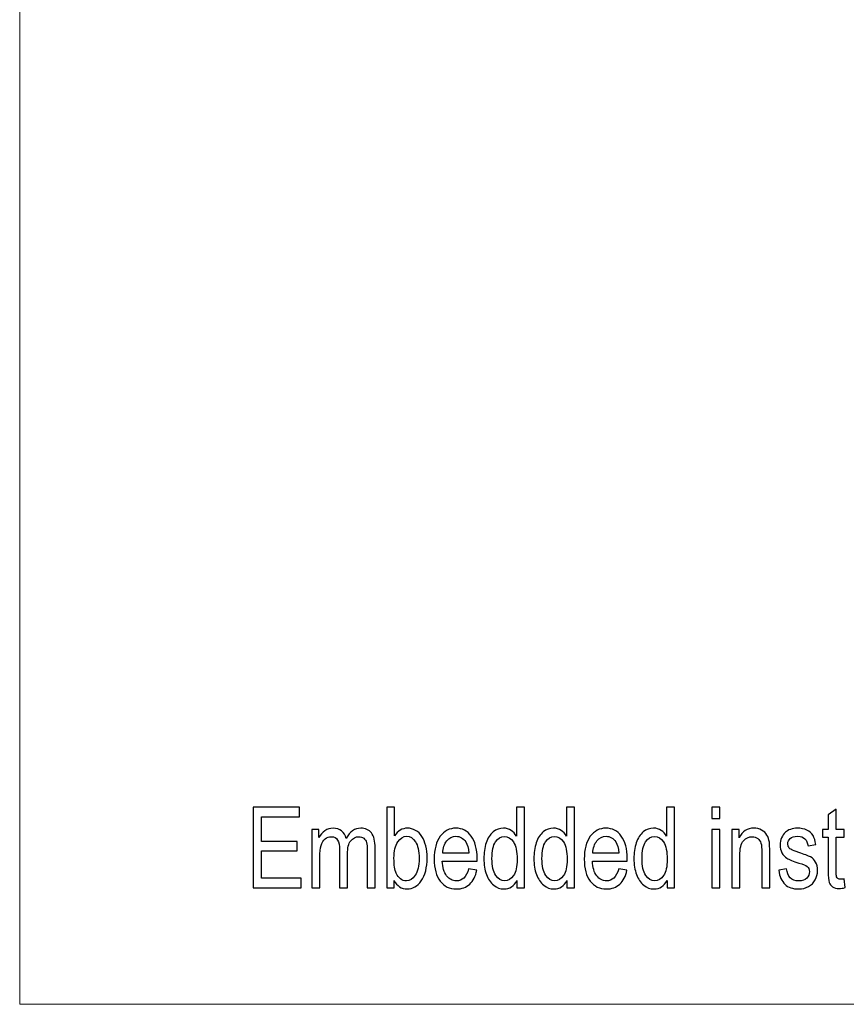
# Model space of a CAD drawing. Header units: centimetres. Extents: x -21 to 21, y -29.7 to 29.7.
# Tile 1 of 93: x -21 to -10.8, y -29.7 to -17.5. Entities that reach past the tile are written whole.
import ezdxf

# ---------------------------------------------------------------- set-up
doc = ezdxf.new("R2010")
doc.units = ezdxf.units.CM
doc.header["$MEASUREMENT"] = 0

msp = doc.modelspace()

# ---------------------------------------------------------------- linework, layer by layer
at = {"color": 8, "lineweight": 5}
msp.add_open_spline([(-21.00035, -29.70651), (-21.00035, -29.70651), (20.99965, -29.70651), (20.99965, -29.70651), (20.99965, -29.70651), (20.99965, 29.69349), (20.99965, 29.69349), (20.99965, 29.69349), (-21.00035, 29.69349), (-21.00035, 29.69349), (-21.00035, 29.69349), (-21.00035, -29.70651), (-21.00035, -29.70651)], degree=3, knots=[0, 0, 0, 0, 0.25, 0.25, 0.25, 0.5, 0.5, 0.5, 0.75, 0.75, 0.75, 1, 1, 1, 1], dxfattribs=at)
at = {"color": 8}
for points, knots in [([(-18.11798, -28.26623), (-18.11798, -28.26623), (-18.11798, -27.27178), (-18.11798, -27.27178), (-18.11798, -27.27178), (-17.54354, -27.27178), (-17.54354, -27.27178), (-17.54354, -27.27178), (-17.54354, -27.38845), (-17.54354, -27.38845), (-17.54354, -27.38845), (-18.01243, -27.38845), (-18.01243, -27.38845), (-18.01243, -27.38845), (-18.01243, -27.69401), (-18.01243, -27.69401), (-18.01243, -27.69401), (-17.57354, -27.69401), (-17.57354, -27.69401), (-17.57354, -27.69401), (-17.57354, -27.81067), (-17.57354, -27.81067), (-17.57354, -27.81067), (-18.01243, -27.81067), (-18.01243, -27.81067), (-18.01243, -27.81067), (-18.01243, -28.14956), (-18.01243, -28.14956), (-18.01243, -28.14956), (-17.52465, -28.14956), (-17.52465, -28.14956), (-17.52465, -28.14956), (-17.52465, -28.26623), (-17.52465, -28.26623), (-17.52465, -28.26623), (-18.11798, -28.26623), (-18.11798, -28.26623)], [0, 0, 0, 0, 0.08333333, 0.08333333, 0.08333333, 0.16666667, 0.16666667, 0.16666667, 0.25, 0.25, 0.25, 0.33333333, 0.33333333, 0.33333333, 0.41666667, 0.41666667, 0.41666667, 0.5, 0.5, 0.5, 0.58333333, 0.58333333, 0.58333333, 0.66666667, 0.66666667, 0.66666667, 0.75, 0.75, 0.75, 0.83333333, 0.83333333, 0.83333333, 0.91666667, 0.91666667, 0.91666667, 1, 1, 1, 1]), ([(-16.37577, -28.26623), (-16.37577, -28.26623), (-16.46688, -28.26623), (-16.46688, -28.26623), (-16.46688, -28.26623), (-16.46688, -27.27178), (-16.46688, -27.27178), (-16.46688, -27.27178), (-16.3691, -27.27178), (-16.3691, -27.27178), (-16.3691, -27.27178), (-16.3691, -27.62664), (-16.3691, -27.62664), (-16.3278, -27.56229), (-16.27521, -27.53012), (-16.21114, -27.53012), (-16.17577, -27.53012), (-16.14206, -27.53891), (-16.1104, -27.55674), (-16.07873, -27.57456), (-16.0528, -27.59979), (-16.03225, -27.63197), (-16.01188, -27.66438), (-15.99577, -27.70326), (-15.98428, -27.74887), (-15.97262, -27.79424), (-15.96688, -27.84308), (-15.96688, -27.89493), (-15.96688, -28.01808), (-15.99132, -28.11345), (-16.04003, -28.18058), (-16.08891, -28.24794), (-16.14743, -28.2815), (-16.21577, -28.2815), (-16.28373, -28.2815), (-16.33706, -28.24609), (-16.37577, -28.17549), (-16.37577, -28.17549), (-16.37577, -28.26623), (-16.37577, -28.26623)], [0, 0, 0, 0, 0.07692308, 0.07692308, 0.07692308, 0.15384615, 0.15384615, 0.15384615, 0.23076923, 0.23076923, 0.23076923, 0.30769231, 0.30769231, 0.30769231, 0.38461538, 0.38461538, 0.38461538, 0.46153846, 0.46153846, 0.46153846, 0.53846154, 0.53846154, 0.53846154, 0.61538462, 0.61538462, 0.61538462, 0.69230769, 0.69230769, 0.69230769, 0.76923077, 0.76923077, 0.76923077, 0.84615385, 0.84615385, 0.84615385, 0.92307692, 0.92307692, 0.92307692, 1, 1, 1, 1]), ([(-14.85762, -28.26623), (-14.85762, -28.26623), (-14.85762, -28.17479), (-14.85762, -28.17479), (-14.8941, -28.24586), (-14.94781, -28.2815), (-15.01873, -28.2815), (-15.06466, -28.2815), (-15.10688, -28.26576), (-15.14521, -28.23405), (-15.18373, -28.20257), (-15.21355, -28.15836), (-15.23484, -28.10187), (-15.25595, -28.04516), (-15.26651, -27.98012), (-15.26651, -27.9065), (-15.26651, -27.83475), (-15.25688, -27.7697), (-15.23781, -27.71113), (-15.21855, -27.6528), (-15.18984, -27.60789), (-15.15151, -27.57688), (-15.11336, -27.54563), (-15.0704, -27.53012), (-15.02318, -27.53012), (-14.98836, -27.53012), (-14.95744, -27.53938), (-14.9304, -27.55766), (-14.90336, -27.57595), (-14.88132, -27.60002), (-14.86429, -27.62942), (-14.86429, -27.62942), (-14.86429, -27.27178), (-14.86429, -27.27178), (-14.86429, -27.27178), (-14.76651, -27.27178), (-14.76651, -27.27178), (-14.76651, -27.27178), (-14.76651, -28.26623), (-14.76651, -28.26623), (-14.76651, -28.26623), (-14.85762, -28.26623), (-14.85762, -28.26623)], [0, 0, 0, 0, 0.07142857, 0.07142857, 0.07142857, 0.14285714, 0.14285714, 0.14285714, 0.21428571, 0.21428571, 0.21428571, 0.28571429, 0.28571429, 0.28571429, 0.35714286, 0.35714286, 0.35714286, 0.42857143, 0.42857143, 0.42857143, 0.5, 0.5, 0.5, 0.57142857, 0.57142857, 0.57142857, 0.64285714, 0.64285714, 0.64285714, 0.71428571, 0.71428571, 0.71428571, 0.78571429, 0.78571429, 0.78571429, 0.85714286, 0.85714286, 0.85714286, 0.92857143, 0.92857143, 0.92857143, 1, 1, 1, 1]), ([(-14.23966, -28.26623), (-14.23966, -28.26623), (-14.23966, -28.17479), (-14.23966, -28.17479), (-14.27614, -28.24586), (-14.32984, -28.2815), (-14.40077, -28.2815), (-14.4467, -28.2815), (-14.48892, -28.26576), (-14.52725, -28.23405), (-14.56577, -28.20257), (-14.59558, -28.15836), (-14.61688, -28.10187), (-14.63799, -28.04516), (-14.64855, -27.98012), (-14.64855, -27.9065), (-14.64855, -27.83475), (-14.63892, -27.7697), (-14.61984, -27.71113), (-14.60058, -27.6528), (-14.57188, -27.60789), (-14.53355, -27.57688), (-14.4954, -27.54563), (-14.45244, -27.53012), (-14.40521, -27.53012), (-14.3704, -27.53012), (-14.33947, -27.53938), (-14.31244, -27.55766), (-14.2854, -27.57595), (-14.26336, -27.60002), (-14.24633, -27.62942), (-14.24633, -27.62942), (-14.24633, -27.27178), (-14.24633, -27.27178), (-14.24633, -27.27178), (-14.14855, -27.27178), (-14.14855, -27.27178), (-14.14855, -27.27178), (-14.14855, -28.26623), (-14.14855, -28.26623), (-14.14855, -28.26623), (-14.23966, -28.26623), (-14.23966, -28.26623)], [0, 0, 0, 0, 0.07142857, 0.07142857, 0.07142857, 0.14285714, 0.14285714, 0.14285714, 0.21428571, 0.21428571, 0.21428571, 0.28571429, 0.28571429, 0.28571429, 0.35714286, 0.35714286, 0.35714286, 0.42857143, 0.42857143, 0.42857143, 0.5, 0.5, 0.5, 0.57142857, 0.57142857, 0.57142857, 0.64285714, 0.64285714, 0.64285714, 0.71428571, 0.71428571, 0.71428571, 0.78571429, 0.78571429, 0.78571429, 0.85714286, 0.85714286, 0.85714286, 0.92857143, 0.92857143, 0.92857143, 1, 1, 1, 1]), ([(-13.00374, -28.26623), (-13.00374, -28.26623), (-13.00374, -28.17479), (-13.00374, -28.17479), (-13.04022, -28.24586), (-13.09392, -28.2815), (-13.16485, -28.2815), (-13.21077, -28.2815), (-13.25299, -28.26576), (-13.29133, -28.23405), (-13.32985, -28.20257), (-13.35966, -28.15836), (-13.38096, -28.10187), (-13.40207, -28.04516), (-13.41262, -27.98012), (-13.41262, -27.9065), (-13.41262, -27.83475), (-13.40299, -27.7697), (-13.38392, -27.71113), (-13.36466, -27.6528), (-13.33596, -27.60789), (-13.29762, -27.57688), (-13.25948, -27.54563), (-13.21651, -27.53012), (-13.16929, -27.53012), (-13.13448, -27.53012), (-13.10355, -27.53938), (-13.07651, -27.55766), (-13.04948, -27.57595), (-13.02744, -27.60002), (-13.0104, -27.62942), (-13.0104, -27.62942), (-13.0104, -27.27178), (-13.0104, -27.27178), (-13.0104, -27.27178), (-12.91262, -27.27178), (-12.91262, -27.27178), (-12.91262, -27.27178), (-12.91262, -28.26623), (-12.91262, -28.26623), (-12.91262, -28.26623), (-13.00374, -28.26623), (-13.00374, -28.26623)], [0, 0, 0, 0, 0.07142857, 0.07142857, 0.07142857, 0.14285714, 0.14285714, 0.14285714, 0.21428571, 0.21428571, 0.21428571, 0.28571429, 0.28571429, 0.28571429, 0.35714286, 0.35714286, 0.35714286, 0.42857143, 0.42857143, 0.42857143, 0.5, 0.5, 0.5, 0.57142857, 0.57142857, 0.57142857, 0.64285714, 0.64285714, 0.64285714, 0.71428571, 0.71428571, 0.71428571, 0.78571429, 0.78571429, 0.78571429, 0.85714286, 0.85714286, 0.85714286, 0.92857143, 0.92857143, 0.92857143, 1, 1, 1, 1]), ([(-12.44929, -27.41067), (-12.44929, -27.41067), (-12.44929, -27.27178), (-12.44929, -27.27178), (-12.44929, -27.27178), (-12.35152, -27.27178), (-12.35152, -27.27178), (-12.35152, -27.27178), (-12.35152, -27.41067), (-12.35152, -27.41067), (-12.35152, -27.41067), (-12.44929, -27.41067), (-12.44929, -27.41067)], [0, 0, 0, 0, 0.25, 0.25, 0.25, 0.5, 0.5, 0.5, 0.75, 0.75, 0.75, 1, 1, 1, 1]), ([(-10.8167, -28.1572), (-10.8167, -28.1572), (-10.80337, -28.26507), (-10.80337, -28.26507), (-10.83078, -28.27224), (-10.85541, -28.27595), (-10.87689, -28.27595), (-10.91226, -28.27595), (-10.93967, -28.269), (-10.9593, -28.25488), (-10.97874, -28.24076), (-10.99244, -28.22248), (-11.00041, -28.19956), (-11.00837, -28.17664), (-11.01226, -28.1285), (-11.01226, -28.05512), (-11.01226, -28.05512), (-11.01226, -27.63984), (-11.01226, -27.63984), (-11.01226, -27.63984), (-11.08448, -27.63984), (-11.08448, -27.63984), (-11.08448, -27.63984), (-11.08448, -27.54539), (-11.08448, -27.54539), (-11.08448, -27.54539), (-11.01226, -27.54539), (-11.01226, -27.54539), (-11.01226, -27.54539), (-11.01226, -27.36715), (-11.01226, -27.36715), (-11.01226, -27.36715), (-10.91448, -27.29377), (-10.91448, -27.29377), (-10.91448, -27.29377), (-10.91448, -27.54539), (-10.91448, -27.54539), (-10.91448, -27.54539), (-10.8167, -27.54539), (-10.8167, -27.54539), (-10.8167, -27.54539), (-10.8167, -27.63984), (-10.8167, -27.63984), (-10.8167, -27.63984), (-10.91448, -27.63984), (-10.91448, -27.63984), (-10.91448, -27.63984), (-10.91448, -28.06206), (-10.91448, -28.06206), (-10.91448, -28.09701), (-10.91281, -28.11947), (-10.9093, -28.12942), (-10.90596, -28.13937), (-10.90041, -28.14725), (-10.89263, -28.15326), (-10.88485, -28.15905), (-10.87374, -28.16206), (-10.8593, -28.16206), (-10.84856, -28.16206), (-10.8343, -28.16044), (-10.8167, -28.1572)], [0, 0, 0, 0, 0.05, 0.05, 0.05, 0.1, 0.1, 0.1, 0.15, 0.15, 0.15, 0.2, 0.2, 0.2, 0.25, 0.25, 0.25, 0.3, 0.3, 0.3, 0.35, 0.35, 0.35, 0.4, 0.4, 0.4, 0.45, 0.45, 0.45, 0.5, 0.5, 0.5, 0.55, 0.55, 0.55, 0.6, 0.6, 0.6, 0.65, 0.65, 0.65, 0.7, 0.7, 0.7, 0.75, 0.75, 0.75, 0.8, 0.8, 0.8, 0.85, 0.85, 0.85, 0.9, 0.9, 0.9, 0.95, 0.95, 0.95, 1, 1, 1, 1]), ([(-17.39132, -28.26623), (-17.39132, -28.26623), (-17.39132, -27.54539), (-17.39132, -27.54539), (-17.39132, -27.54539), (-17.30354, -27.54539), (-17.30354, -27.54539), (-17.30354, -27.54539), (-17.30354, -27.64725), (-17.30354, -27.64725), (-17.28558, -27.61206), (-17.2615, -27.58359), (-17.2315, -27.56229), (-17.2015, -27.54076), (-17.16743, -27.53012), (-17.1291, -27.53012), (-17.0865, -27.53012), (-17.0515, -27.54123), (-17.02428, -27.56322), (-16.99706, -27.58544), (-16.9778, -27.61623), (-16.96669, -27.65604), (-16.92076, -27.57201), (-16.86132, -27.53012), (-16.78799, -27.53012), (-16.73058, -27.53012), (-16.68632, -27.54979), (-16.65558, -27.58938), (-16.62465, -27.62896), (-16.6091, -27.68984), (-16.6091, -27.77201), (-16.6091, -27.77201), (-16.6091, -28.26623), (-16.6091, -28.26623), (-16.6091, -28.26623), (-16.70688, -28.26623), (-16.70688, -28.26623), (-16.70688, -28.26623), (-16.70688, -27.81252), (-16.70688, -27.81252), (-16.70688, -27.76391), (-16.71021, -27.72873), (-16.71651, -27.7072), (-16.7228, -27.68567), (-16.73428, -27.66854), (-16.75113, -27.65535), (-16.7678, -27.64215), (-16.78743, -27.63567), (-16.80984, -27.63567), (-16.85058, -27.63567), (-16.88428, -27.65257), (-16.91113, -27.68613), (-16.93799, -27.71993), (-16.95132, -27.77387), (-16.95132, -27.84794), (-16.95132, -27.84794), (-16.95132, -28.26623), (-16.95132, -28.26623), (-16.95132, -28.26623), (-17.0491, -28.26623), (-17.0491, -28.26623), (-17.0491, -28.26623), (-17.0491, -27.7984), (-17.0491, -27.7984), (-17.0491, -27.74424), (-17.05706, -27.7035), (-17.07299, -27.67641), (-17.08891, -27.64933), (-17.11502, -27.63567), (-17.15113, -27.63567), (-17.17854, -27.63567), (-17.20391, -27.6447), (-17.22724, -27.66276), (-17.25058, -27.68081), (-17.26743, -27.7072), (-17.27799, -27.74215), (-17.28836, -27.77688), (-17.29354, -27.82711), (-17.29354, -27.89262), (-17.29354, -27.89262), (-17.29354, -28.26623), (-17.29354, -28.26623), (-17.29354, -28.26623), (-17.39132, -28.26623), (-17.39132, -28.26623)], [0, 0, 0, 0, 0.03571429, 0.03571429, 0.03571429, 0.07142857, 0.07142857, 0.07142857, 0.10714286, 0.10714286, 0.10714286, 0.14285714, 0.14285714, 0.14285714, 0.17857143, 0.17857143, 0.17857143, 0.21428571, 0.21428571, 0.21428571, 0.25, 0.25, 0.25, 0.28571429, 0.28571429, 0.28571429, 0.32142857, 0.32142857, 0.32142857, 0.35714286, 0.35714286, 0.35714286, 0.39285714, 0.39285714, 0.39285714, 0.42857143, 0.42857143, 0.42857143, 0.46428571, 0.46428571, 0.46428571, 0.5, 0.5, 0.5, 0.53571429, 0.53571429, 0.53571429, 0.57142857, 0.57142857, 0.57142857, 0.60714286, 0.60714286, 0.60714286, 0.64285714, 0.64285714, 0.64285714, 0.67857143, 0.67857143, 0.67857143, 0.71428571, 0.71428571, 0.71428571, 0.75, 0.75, 0.75, 0.78571429, 0.78571429, 0.78571429, 0.82142857, 0.82142857, 0.82142857, 0.85714286, 0.85714286, 0.85714286, 0.89285714, 0.89285714, 0.89285714, 0.92857143, 0.92857143, 0.92857143, 0.96428571, 0.96428571, 0.96428571, 1, 1, 1, 1]), ([(-15.45447, -28.03289), (-15.45447, -28.03289), (-15.35336, -28.04956), (-15.35336, -28.04956), (-15.3691, -28.12294), (-15.39855, -28.18012), (-15.44151, -28.22062), (-15.48447, -28.26113), (-15.53929, -28.2815), (-15.60614, -28.2815), (-15.69021, -28.2815), (-15.75688, -28.2491), (-15.80614, -28.18428), (-15.8554, -28.1197), (-15.88003, -28.02873), (-15.88003, -27.91183), (-15.88003, -27.791), (-15.85521, -27.69701), (-15.8054, -27.63035), (-15.75558, -27.56345), (-15.69095, -27.53012), (-15.61151, -27.53012), (-15.53466, -27.53012), (-15.47188, -27.56276), (-15.42317, -27.62826), (-15.37447, -27.69377), (-15.35003, -27.7859), (-15.35003, -27.90465), (-15.35003, -27.91183), (-15.35021, -27.92271), (-15.35058, -27.93706), (-15.35058, -27.93706), (-15.78003, -27.93706), (-15.78003, -27.93706), (-15.77632, -28.016), (-15.75854, -28.07664), (-15.72632, -28.11854), (-15.69429, -28.16044), (-15.6541, -28.1815), (-15.60614, -28.1815), (-15.5704, -28.1815), (-15.53984, -28.1697), (-15.51466, -28.14609), (-15.48929, -28.12248), (-15.46929, -28.08475), (-15.45447, -28.03289)], [0, 0, 0, 0, 0.06666667, 0.06666667, 0.06666667, 0.13333333, 0.13333333, 0.13333333, 0.2, 0.2, 0.2, 0.26666667, 0.26666667, 0.26666667, 0.33333333, 0.33333333, 0.33333333, 0.4, 0.4, 0.4, 0.46666667, 0.46666667, 0.46666667, 0.53333333, 0.53333333, 0.53333333, 0.6, 0.6, 0.6, 0.66666667, 0.66666667, 0.66666667, 0.73333333, 0.73333333, 0.73333333, 0.8, 0.8, 0.8, 0.86666667, 0.86666667, 0.86666667, 0.93333333, 0.93333333, 0.93333333, 1, 1, 1, 1]), ([(-13.60059, -28.03289), (-13.60059, -28.03289), (-13.49948, -28.04956), (-13.49948, -28.04956), (-13.51522, -28.12294), (-13.54466, -28.18012), (-13.58762, -28.22062), (-13.63059, -28.26113), (-13.6854, -28.2815), (-13.75225, -28.2815), (-13.83633, -28.2815), (-13.90299, -28.2491), (-13.95225, -28.18428), (-14.00151, -28.1197), (-14.02614, -28.02873), (-14.02614, -27.91183), (-14.02614, -27.791), (-14.00133, -27.69701), (-13.95151, -27.63035), (-13.9017, -27.56345), (-13.83707, -27.53012), (-13.75762, -27.53012), (-13.68077, -27.53012), (-13.61799, -27.56276), (-13.56929, -27.62826), (-13.52059, -27.69377), (-13.49614, -27.7859), (-13.49614, -27.90465), (-13.49614, -27.91183), (-13.49633, -27.92271), (-13.4967, -27.93706), (-13.4967, -27.93706), (-13.92614, -27.93706), (-13.92614, -27.93706), (-13.92244, -28.016), (-13.90466, -28.07664), (-13.87244, -28.11854), (-13.8404, -28.16044), (-13.80022, -28.1815), (-13.75225, -28.1815), (-13.71651, -28.1815), (-13.68596, -28.1697), (-13.66077, -28.14609), (-13.6354, -28.12248), (-13.6154, -28.08475), (-13.60059, -28.03289)], [0, 0, 0, 0, 0.06666667, 0.06666667, 0.06666667, 0.13333333, 0.13333333, 0.13333333, 0.2, 0.2, 0.2, 0.26666667, 0.26666667, 0.26666667, 0.33333333, 0.33333333, 0.33333333, 0.4, 0.4, 0.4, 0.46666667, 0.46666667, 0.46666667, 0.53333333, 0.53333333, 0.53333333, 0.6, 0.6, 0.6, 0.66666667, 0.66666667, 0.66666667, 0.73333333, 0.73333333, 0.73333333, 0.8, 0.8, 0.8, 0.86666667, 0.86666667, 0.86666667, 0.93333333, 0.93333333, 0.93333333, 1, 1, 1, 1]), ([(-12.44929, -28.26623), (-12.44929, -28.26623), (-12.44929, -27.54539), (-12.44929, -27.54539), (-12.44929, -27.54539), (-12.35152, -27.54539), (-12.35152, -27.54539), (-12.35152, -27.54539), (-12.35152, -28.26623), (-12.35152, -28.26623), (-12.35152, -28.26623), (-12.44929, -28.26623), (-12.44929, -28.26623)], [0, 0, 0, 0, 0.25, 0.25, 0.25, 0.5, 0.5, 0.5, 0.75, 0.75, 0.75, 1, 1, 1, 1]), ([(-12.20244, -28.26623), (-12.20244, -28.26623), (-12.20244, -27.54539), (-12.20244, -27.54539), (-12.20244, -27.54539), (-12.11466, -27.54539), (-12.11466, -27.54539), (-12.11466, -27.54539), (-12.11466, -27.64771), (-12.11466, -27.64771), (-12.07244, -27.56924), (-12.01133, -27.53012), (-11.93152, -27.53012), (-11.8967, -27.53012), (-11.86485, -27.53799), (-11.83578, -27.5535), (-11.8067, -27.56901), (-11.78485, -27.58961), (-11.77041, -27.61484), (-11.75596, -27.64007), (-11.74578, -27.67016), (-11.74004, -27.70488), (-11.73652, -27.72757), (-11.73466, -27.76715), (-11.73466, -27.82363), (-11.73466, -27.82363), (-11.73466, -28.26623), (-11.73466, -28.26623), (-11.73466, -28.26623), (-11.83244, -28.26623), (-11.83244, -28.26623), (-11.83244, -28.26623), (-11.83244, -27.82826), (-11.83244, -27.82826), (-11.83244, -27.7785), (-11.83615, -27.74123), (-11.84374, -27.71669), (-11.85133, -27.69215), (-11.86485, -27.67248), (-11.88411, -27.65766), (-11.90337, -27.64308), (-11.92615, -27.63567), (-11.95207, -27.63567), (-11.99355, -27.63567), (-12.02929, -27.65211), (-12.05948, -27.68521), (-12.08966, -27.71808), (-12.10466, -27.78081), (-12.10466, -27.87294), (-12.10466, -27.87294), (-12.10466, -28.26623), (-12.10466, -28.26623), (-12.10466, -28.26623), (-12.20244, -28.26623), (-12.20244, -28.26623)], [0, 0, 0, 0, 0.05555556, 0.05555556, 0.05555556, 0.11111111, 0.11111111, 0.11111111, 0.16666667, 0.16666667, 0.16666667, 0.22222222, 0.22222222, 0.22222222, 0.27777778, 0.27777778, 0.27777778, 0.33333333, 0.33333333, 0.33333333, 0.38888889, 0.38888889, 0.38888889, 0.44444444, 0.44444444, 0.44444444, 0.5, 0.5, 0.5, 0.55555556, 0.55555556, 0.55555556, 0.61111111, 0.61111111, 0.61111111, 0.66666667, 0.66666667, 0.66666667, 0.72222222, 0.72222222, 0.72222222, 0.77777778, 0.77777778, 0.77777778, 0.83333333, 0.83333333, 0.83333333, 0.88888889, 0.88888889, 0.88888889, 0.94444444, 0.94444444, 0.94444444, 1, 1, 1, 1]), ([(-11.62337, -28.05095), (-11.62337, -28.05095), (-11.5267, -28.0315), (-11.5267, -28.0315), (-11.52133, -28.07988), (-11.50615, -28.11692), (-11.48133, -28.14285), (-11.45652, -28.16854), (-11.4217, -28.1815), (-11.37726, -28.1815), (-11.33226, -28.1815), (-11.29892, -28.17016), (-11.27707, -28.14725), (-11.25541, -28.12456), (-11.24448, -28.09771), (-11.24448, -28.06692), (-11.24448, -28.03937), (-11.2543, -28.01762), (-11.27374, -28.00187), (-11.28744, -27.991), (-11.32078, -27.97734), (-11.37374, -27.96044), (-11.44522, -27.93799), (-11.49467, -27.91854), (-11.52244, -27.90211), (-11.55004, -27.88544), (-11.57096, -27.86275), (-11.58522, -27.83359), (-11.59948, -27.80465), (-11.6067, -27.77248), (-11.6067, -27.73729), (-11.6067, -27.70512), (-11.60078, -27.67549), (-11.58911, -27.64817), (-11.57726, -27.62086), (-11.56133, -27.59817), (-11.54115, -27.58012), (-11.52596, -27.56623), (-11.50522, -27.55442), (-11.47911, -27.5447), (-11.45281, -27.53498), (-11.42485, -27.53012), (-11.39485, -27.53012), (-11.34967, -27.53012), (-11.31004, -27.53822), (-11.27596, -27.55465), (-11.2417, -27.57086), (-11.21652, -27.59308), (-11.20022, -27.62086), (-11.18411, -27.64887), (-11.17281, -27.68613), (-11.1667, -27.73289), (-11.1667, -27.73289), (-11.26226, -27.74956), (-11.26226, -27.74956), (-11.26652, -27.71206), (-11.27911, -27.68266), (-11.29985, -27.6616), (-11.32059, -27.64053), (-11.34985, -27.63012), (-11.38781, -27.63012), (-11.43244, -27.63012), (-11.46448, -27.63938), (-11.48355, -27.65789), (-11.50263, -27.67641), (-11.51226, -27.69817), (-11.51226, -27.72294), (-11.51226, -27.73868), (-11.50837, -27.75303), (-11.50041, -27.76576), (-11.49244, -27.77873), (-11.48004, -27.78961), (-11.463, -27.79817), (-11.45318, -27.8028), (-11.42467, -27.81322), (-11.37689, -27.82942), (-11.308, -27.85234), (-11.25985, -27.87132), (-11.23244, -27.8859), (-11.20504, -27.90049), (-11.18355, -27.92201), (-11.168, -27.94979), (-11.15226, -27.9778), (-11.14448, -28.01252), (-11.14448, -28.05419), (-11.14448, -28.0947), (-11.15392, -28.13289), (-11.173, -28.16877), (-11.19207, -28.20465), (-11.21948, -28.23243), (-11.25522, -28.25211), (-11.29115, -28.27178), (-11.3317, -28.2815), (-11.37689, -28.2815), (-11.4517, -28.2815), (-11.50892, -28.26206), (-11.54818, -28.2234), (-11.58744, -28.18451), (-11.61244, -28.12711), (-11.62337, -28.05095)], [0, 0, 0, 0, 0.03030303, 0.03030303, 0.03030303, 0.06060606, 0.06060606, 0.06060606, 0.09090909, 0.09090909, 0.09090909, 0.12121212, 0.12121212, 0.12121212, 0.15151515, 0.15151515, 0.15151515, 0.18181818, 0.18181818, 0.18181818, 0.21212121, 0.21212121, 0.21212121, 0.24242424, 0.24242424, 0.24242424, 0.27272727, 0.27272727, 0.27272727, 0.3030303, 0.3030303, 0.3030303, 0.33333333, 0.33333333, 0.33333333, 0.36363636, 0.36363636, 0.36363636, 0.39393939, 0.39393939, 0.39393939, 0.42424242, 0.42424242, 0.42424242, 0.45454545, 0.45454545, 0.45454545, 0.48484848, 0.48484848, 0.48484848, 0.51515152, 0.51515152, 0.51515152, 0.54545455, 0.54545455, 0.54545455, 0.57575758, 0.57575758, 0.57575758, 0.60606061, 0.60606061, 0.60606061, 0.63636364, 0.63636364, 0.63636364, 0.66666667, 0.66666667, 0.66666667, 0.6969697, 0.6969697, 0.6969697, 0.72727273, 0.72727273, 0.72727273, 0.75757576, 0.75757576, 0.75757576, 0.78787879, 0.78787879, 0.78787879, 0.81818182, 0.81818182, 0.81818182, 0.84848485, 0.84848485, 0.84848485, 0.87878788, 0.87878788, 0.87878788, 0.90909091, 0.90909091, 0.90909091, 0.93939394, 0.93939394, 0.93939394, 0.96969697, 0.96969697, 0.96969697, 1, 1, 1, 1]), ([(-16.37688, -27.90049), (-16.37688, -27.9866), (-16.36743, -28.04887), (-16.34873, -28.08729), (-16.31799, -28.15002), (-16.27651, -28.1815), (-16.2241, -28.1815), (-16.18132, -28.1815), (-16.14447, -28.15836), (-16.11354, -28.11206), (-16.08243, -28.06576), (-16.06688, -27.99678), (-16.06688, -27.90512), (-16.06688, -27.81113), (-16.08169, -27.74192), (-16.11151, -27.69725), (-16.14132, -27.65257), (-16.17743, -27.63012), (-16.21965, -27.63012), (-16.26243, -27.63012), (-16.29928, -27.65326), (-16.33021, -27.69956), (-16.36132, -27.74586), (-16.37688, -27.81275), (-16.37688, -27.90049)], [0, 0, 0, 0, 0.125, 0.125, 0.125, 0.25, 0.25, 0.25, 0.375, 0.375, 0.375, 0.5, 0.5, 0.5, 0.625, 0.625, 0.625, 0.75, 0.75, 0.75, 0.875, 0.875, 0.875, 1, 1, 1, 1]), ([(-15.77447, -27.83706), (-15.77447, -27.83706), (-15.45336, -27.83706), (-15.45336, -27.83706), (-15.45762, -27.77641), (-15.47003, -27.73104), (-15.49021, -27.70072), (-15.52114, -27.65373), (-15.56151, -27.63012), (-15.61095, -27.63012), (-15.65577, -27.63012), (-15.69336, -27.64887), (-15.72392, -27.68637), (-15.75429, -27.72387), (-15.77114, -27.7741), (-15.77447, -27.83706)], [0, 0, 0, 0, 0.2, 0.2, 0.2, 0.4, 0.4, 0.4, 0.6, 0.6, 0.6, 0.8, 0.8, 0.8, 1, 1, 1, 1]), ([(-15.16651, -27.90674), (-15.16651, -27.99887), (-15.15095, -28.06762), (-15.11966, -28.11322), (-15.08855, -28.15882), (-15.05169, -28.1815), (-15.00929, -28.1815), (-14.96651, -28.1815), (-14.93021, -28.15975), (-14.90021, -28.11623), (-14.8704, -28.07271), (-14.8554, -28.00627), (-14.8554, -27.91692), (-14.8554, -27.81877), (-14.87058, -27.74655), (-14.90114, -27.70049), (-14.93151, -27.65442), (-14.9691, -27.63151), (-15.01373, -27.63151), (-15.05725, -27.63151), (-15.09355, -27.6535), (-15.12281, -27.69771), (-15.15188, -27.74192), (-15.16651, -27.8116), (-15.16651, -27.90674)], [0, 0, 0, 0, 0.125, 0.125, 0.125, 0.25, 0.25, 0.25, 0.375, 0.375, 0.375, 0.5, 0.5, 0.5, 0.625, 0.625, 0.625, 0.75, 0.75, 0.75, 0.875, 0.875, 0.875, 1, 1, 1, 1]), ([(-14.54855, -27.90674), (-14.54855, -27.99887), (-14.53299, -28.06762), (-14.5017, -28.11322), (-14.47058, -28.15882), (-14.43373, -28.1815), (-14.39133, -28.1815), (-14.34855, -28.1815), (-14.31225, -28.15975), (-14.28225, -28.11623), (-14.25244, -28.07271), (-14.23744, -28.00627), (-14.23744, -27.91692), (-14.23744, -27.81877), (-14.25262, -27.74655), (-14.28318, -27.70049), (-14.31355, -27.65442), (-14.35114, -27.63151), (-14.39577, -27.63151), (-14.43929, -27.63151), (-14.47558, -27.6535), (-14.50484, -27.69771), (-14.53392, -27.74192), (-14.54855, -27.8116), (-14.54855, -27.90674)], [0, 0, 0, 0, 0.125, 0.125, 0.125, 0.25, 0.25, 0.25, 0.375, 0.375, 0.375, 0.5, 0.5, 0.5, 0.625, 0.625, 0.625, 0.75, 0.75, 0.75, 0.875, 0.875, 0.875, 1, 1, 1, 1]), ([(-13.92059, -27.83706), (-13.92059, -27.83706), (-13.59948, -27.83706), (-13.59948, -27.83706), (-13.60373, -27.77641), (-13.61614, -27.73104), (-13.63633, -27.70072), (-13.66725, -27.65373), (-13.70762, -27.63012), (-13.75707, -27.63012), (-13.80188, -27.63012), (-13.83947, -27.64887), (-13.87003, -27.68637), (-13.9004, -27.72387), (-13.91725, -27.7741), (-13.92059, -27.83706)], [0, 0, 0, 0, 0.2, 0.2, 0.2, 0.4, 0.4, 0.4, 0.6, 0.6, 0.6, 0.8, 0.8, 0.8, 1, 1, 1, 1]), ([(-13.31262, -27.90674), (-13.31262, -27.99887), (-13.29707, -28.06762), (-13.26577, -28.11322), (-13.23466, -28.15882), (-13.19781, -28.1815), (-13.1554, -28.1815), (-13.11262, -28.1815), (-13.07633, -28.15975), (-13.04633, -28.11623), (-13.01651, -28.07271), (-13.00151, -28.00627), (-13.00151, -27.91692), (-13.00151, -27.81877), (-13.0167, -27.74655), (-13.04725, -27.70049), (-13.07762, -27.65442), (-13.11522, -27.63151), (-13.15985, -27.63151), (-13.20337, -27.63151), (-13.23966, -27.6535), (-13.26892, -27.69771), (-13.29799, -27.74192), (-13.31262, -27.8116), (-13.31262, -27.90674)], [0, 0, 0, 0, 0.125, 0.125, 0.125, 0.25, 0.25, 0.25, 0.375, 0.375, 0.375, 0.5, 0.5, 0.5, 0.625, 0.625, 0.625, 0.75, 0.75, 0.75, 0.875, 0.875, 0.875, 1, 1, 1, 1])]:
    msp.add_open_spline(points, degree=3, knots=knots, dxfattribs=at)

doc.saveas('drawing.dxf')
